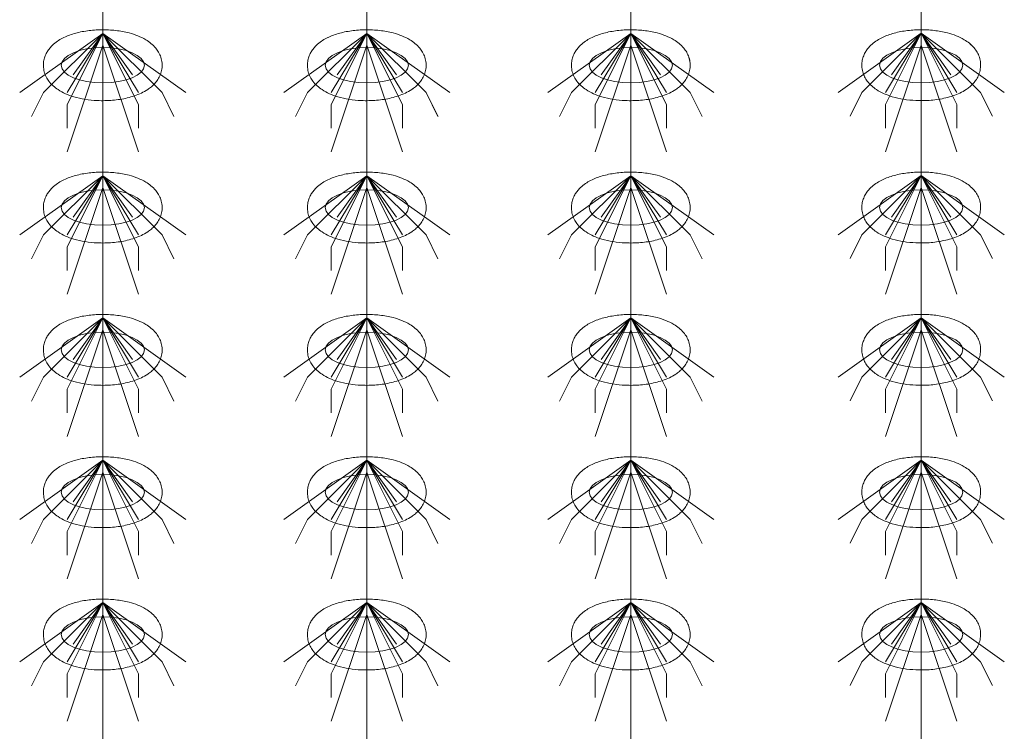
# Model space of a CAD drawing. Header units: metres. Extents: x 703769 to 722343, y 4313031 to 4317457.
# Tile 78 of 256: x 707728.55 to 707733.53, y 4313306.3 to 4313309.9. Entities that reach past the tile are written whole.
import ezdxf

# ---------------------------------------------------------------- set-up
doc = ezdxf.new("R2010")
doc.units = ezdxf.units.M
doc.header["$LTSCALE"] = 0.5
doc.layers.add('粗实线层', color=7, linetype='Continuous', lineweight=35)
doc.layers.add('设备', color=6, linetype='Continuous', lineweight=18)

# ---------------------------------------------------------------- blocks, each defined once
blk = doc.blocks.new('hh_1')
at = {"layer": '设备'}
for p, q in [((-268840, 164960), (-268910, 164910)), ((-268840, 164960), (-268890, 164910)), ((-268840, 164960), (-268870, 164900)), ((-268840, 164960), (-268870, 164910)), ((-268840, 164960), (-268865, 164925)), ((-268840, 164960), (-268790, 164910)), ((-268840, 164960), (-268815, 164925)), ((-268840, 164960), (-268770, 164910)), ((-268840, 164960), (-268810, 164910)), ((-268840, 164960), (-268810, 164900)), ((-268840, 164950), (-268870, 164860)), ((-268840, 164950), (-268810, 164860)), ((-268890, 164910), (-268900, 164890)), ((-268790, 164910), (-268780, 164890)), ((-268870, 164900), (-268870, 164880)), ((-268810, 164900), (-268810, 164880))]:
    blk.add_line(p, q, dxfattribs=at)
blk = doc.blocks.new('dawda')
at = {"layer": '设备', "color": 7}
for p, q in [((539048.27, 33373.42), (539048.27, 31373.38)), ((539270.74, 33373.42), (539270.74, 31373.38)), ((539493.21, 33373.42), (539493.21, 31373.38)), ((539737.92, 33373.42), (539737.92, 31373.42))]:
    blk.add_line(p, q, dxfattribs=at)
for centre in [(539048.27, 32630.55), (539048.28, 32630.55), (539270.74, 32630.55), (539270.75, 32630.55), (539493.21, 32630.55), (539493.21, 32630.55), (539737.92, 32630.59), (539737.93, 32630.59), (539048.27, 32510.55), (539270.74, 32510.55), (539493.21, 32510.55), (539737.92, 32510.59), (539048.27, 32390.55), (539270.74, 32390.55), (539493.21, 32390.55), (539737.92, 32390.59), (539048.27, 32270.55), (539270.74, 32270.55), (539493.21, 32270.55), (539737.92, 32270.59), (539048.27, 32150.55), (539270.74, 32150.55), (539493.21, 32150.55), (539737.92, 32150.59)]:
    blk.add_ellipse(centre, major_axis=(-35.04, 0), ratio=0.42498, dxfattribs=at)
for points in [[(538998.24, 32630.55), (538998.24, 32631.95), (538998.38, 32633.35), (538998.91, 32636.04), (538999.3, 32637.34), (539000.27, 32639.78), (539000.84, 32640.93), (539002.12, 32643.04), (539002.82, 32644.02), (539004.3, 32645.83), (539005.07, 32646.66), (539007.19, 32648.69), (539008.57, 32649.78), (539011.44, 32651.75), (539012.92, 32652.61), (539015.96, 32654.18), (539017.53, 32654.87), (539020.76, 32656.13), (539022.41, 32656.69), (539027.69, 32658.24), (539031.46, 32659.03), (539039.21, 32660.1), (539043.2, 32660.39), (539051.19, 32660.48), (539055.2, 32660.28), (539063.02, 32659.38), (539066.84, 32658.69), (539073, 32657.07), (539075.44, 32656.29), (539080.12, 32654.42), (539082.37, 32653.34), (539086.03, 32651.16), (539087.49, 32650.15), (539090.29, 32647.86), (539091.64, 32646.56), (539093.77, 32643.98), (539094.61, 32642.79), (539096.1, 32640.18), (539096.75, 32638.75), (539097.75, 32635.68), (539098.09, 32634.05), (539098.37, 32630.7), (539098.32, 32629), (539097.82, 32625.71), (539097.38, 32624.12), (539096.23, 32621.17), (539095.51, 32619.81), (539093.92, 32617.32), (539093.05, 32616.2), (539091.21, 32614.16), (539090.24, 32613.23), (539088.24, 32611.55), (539087.2, 32610.78), (539084.42, 32608.92), (539082.63, 32607.93), (539078.92, 32606.17), (539077, 32605.41), (539073.03, 32604.06), (539070.99, 32603.48), (539064.93, 32602.03), (539060.77, 32601.38), (539052.28, 32600.65), (539047.96, 32600.57), (539040.23, 32600.94), (539036.81, 32601.28), (539030.17, 32602.35), (539026.94, 32603.07), (539021.46, 32604.71), (539019.16, 32605.54), (539014.74, 32607.49), (539012.61, 32608.62), (539009.18, 32610.88), (539007.82, 32611.91), (539005.22, 32614.25), (539003.98, 32615.58), (539002.02, 32618.2), (539001.25, 32619.42), (538999.93, 32622.07), (538999.36, 32623.51), (538998.56, 32626.56), (538998.31, 32628.17), (538998.24, 32630.05), (538998.24, 32630.3), (538998.24, 32630.55)], [(538998.24, 32630.55), (538998.24, 32631.95), (538998.38, 32633.35), (538998.91, 32636.04), (538999.3, 32637.34), (539000.27, 32639.78), (539000.85, 32640.93), (539002.13, 32643.04), (539002.82, 32644.02), (539004.3, 32645.83), (539005.08, 32646.66), (539007.19, 32648.69), (539008.58, 32649.78), (539011.44, 32651.75), (539012.92, 32652.61), (539015.97, 32654.18), (539017.54, 32654.87), (539020.76, 32656.13), (539022.42, 32656.69), (539027.7, 32658.24), (539031.46, 32659.03), (539039.22, 32660.1), (539043.2, 32660.39), (539051.2, 32660.48), (539055.2, 32660.28), (539063.03, 32659.38), (539066.84, 32658.69), (539073.01, 32657.07), (539075.44, 32656.29), (539080.12, 32654.42), (539082.37, 32653.34), (539086.03, 32651.16), (539087.49, 32650.15), (539090.3, 32647.86), (539091.64, 32646.56), (539093.78, 32643.98), (539094.62, 32642.79), (539096.11, 32640.18), (539096.76, 32638.75), (539097.75, 32635.68), (539098.09, 32634.05), (539098.38, 32630.7), (539098.32, 32629), (539097.82, 32625.71), (539097.38, 32624.12), (539096.23, 32621.17), (539095.52, 32619.81), (539093.93, 32617.32), (539093.05, 32616.2), (539091.21, 32614.16), (539090.24, 32613.23), (539088.24, 32611.55), (539087.21, 32610.78), (539084.43, 32608.92), (539082.63, 32607.93), (539078.92, 32606.17), (539077, 32605.41), (539073.04, 32604.06), (539071, 32603.48), (539064.93, 32602.03), (539060.77, 32601.38), (539052.29, 32600.65), (539047.96, 32600.57), (539040.23, 32600.94), (539036.82, 32601.28), (539030.17, 32602.35), (539026.94, 32603.07), (539021.47, 32604.71), (539019.17, 32605.54), (539014.74, 32607.49), (539012.62, 32608.62), (539009.18, 32610.88), (539007.82, 32611.91), (539005.22, 32614.25), (539003.98, 32615.58), (539002.02, 32618.2), (539001.26, 32619.42), (538999.93, 32622.07), (538999.37, 32623.51), (538998.56, 32626.56), (538998.31, 32628.17), (538998.25, 32630.05), (538998.24, 32630.3), (538998.24, 32630.55)], [(539220.71, 32630.55), (539220.71, 32631.95), (539220.85, 32633.35), (539221.38, 32636.04), (539221.77, 32637.34), (539222.74, 32639.78), (539223.31, 32640.93), (539224.59, 32643.04), (539225.29, 32644.02), (539226.76, 32645.83), (539227.54, 32646.66), (539229.66, 32648.69), (539231.04, 32649.78), (539233.9, 32651.75), (539235.38, 32652.61), (539238.43, 32654.18), (539240, 32654.87), (539243.23, 32656.13), (539244.88, 32656.69), (539250.16, 32658.24), (539253.93, 32659.03), (539261.68, 32660.1), (539265.67, 32660.39), (539273.66, 32660.48), (539277.67, 32660.28), (539285.49, 32659.38), (539289.31, 32658.69), (539295.47, 32657.07), (539297.91, 32656.29), (539302.59, 32654.42), (539304.84, 32653.34), (539308.5, 32651.16), (539309.96, 32650.15), (539312.76, 32647.86), (539314.11, 32646.56), (539316.24, 32643.98), (539317.08, 32642.79), (539318.57, 32640.18), (539319.22, 32638.75), (539320.21, 32635.68), (539320.56, 32634.05), (539320.84, 32630.7), (539320.79, 32629), (539320.29, 32625.71), (539319.85, 32624.12), (539318.69, 32621.17), (539317.98, 32619.81), (539316.39, 32617.32), (539315.52, 32616.2), (539313.67, 32614.16), (539312.7, 32613.23), (539310.7, 32611.55), (539309.67, 32610.78), (539306.89, 32608.92), (539305.1, 32607.93), (539301.38, 32606.17), (539299.46, 32605.41), (539295.5, 32604.06), (539293.46, 32603.48), (539287.4, 32602.03), (539283.24, 32601.38), (539274.75, 32600.65), (539270.43, 32600.57), (539262.7, 32600.94), (539259.28, 32601.28), (539252.63, 32602.35), (539249.4, 32603.07), (539243.93, 32604.71), (539241.63, 32605.54), (539237.21, 32607.49), (539235.08, 32608.62), (539231.65, 32610.88), (539230.29, 32611.91), (539227.69, 32614.25), (539226.45, 32615.58), (539224.49, 32618.2), (539223.72, 32619.42), (539222.39, 32622.07), (539221.83, 32623.51), (539221.02, 32626.56), (539220.78, 32628.17), (539220.71, 32630.05), (539220.71, 32630.3), (539220.71, 32630.55)], [(539220.71, 32630.55), (539220.71, 32631.95), (539220.85, 32633.35), (539221.38, 32636.04), (539221.77, 32637.34), (539222.74, 32639.78), (539223.32, 32640.93), (539224.59, 32643.04), (539225.29, 32644.02), (539226.77, 32645.83), (539227.54, 32646.66), (539229.66, 32648.69), (539231.05, 32649.78), (539233.91, 32651.75), (539235.39, 32652.61), (539238.44, 32654.18), (539240, 32654.87), (539243.23, 32656.13), (539244.88, 32656.69), (539250.17, 32658.24), (539253.93, 32659.03), (539261.68, 32660.1), (539265.67, 32660.39), (539273.66, 32660.48), (539277.67, 32660.28), (539285.49, 32659.38), (539289.31, 32658.69), (539295.48, 32657.07), (539297.91, 32656.29), (539302.59, 32654.42), (539304.84, 32653.34), (539308.5, 32651.16), (539309.96, 32650.15), (539312.76, 32647.86), (539314.11, 32646.56), (539316.24, 32643.98), (539317.08, 32642.79), (539318.57, 32640.18), (539319.22, 32638.75), (539320.22, 32635.68), (539320.56, 32634.05), (539320.85, 32630.7), (539320.79, 32629), (539320.29, 32625.71), (539319.85, 32624.12), (539318.7, 32621.17), (539317.98, 32619.81), (539316.4, 32617.32), (539315.52, 32616.2), (539313.68, 32614.16), (539312.71, 32613.23), (539310.71, 32611.55), (539309.68, 32610.78), (539306.89, 32608.92), (539305.1, 32607.93), (539301.39, 32606.17), (539299.47, 32605.41), (539295.5, 32604.06), (539293.46, 32603.48), (539287.4, 32602.03), (539283.24, 32601.38), (539274.75, 32600.65), (539270.43, 32600.57), (539262.7, 32600.94), (539259.29, 32601.28), (539252.64, 32602.35), (539249.41, 32603.07), (539243.93, 32604.71), (539241.63, 32605.54), (539237.21, 32607.49), (539235.09, 32608.62), (539231.65, 32610.88), (539230.29, 32611.91), (539227.69, 32614.25), (539226.45, 32615.58), (539224.49, 32618.2), (539223.72, 32619.42), (539222.4, 32622.07), (539221.84, 32623.51), (539221.03, 32626.56), (539220.78, 32628.17), (539220.71, 32630.05), (539220.71, 32630.3), (539220.71, 32630.55)], [(539443.17, 32630.55), (539443.17, 32631.95), (539443.31, 32633.35), (539443.84, 32636.04), (539444.24, 32637.34), (539445.2, 32639.78), (539445.78, 32640.93), (539447.06, 32643.04), (539447.76, 32644.02), (539449.23, 32645.83), (539450.01, 32646.66), (539452.13, 32648.69), (539453.51, 32649.78), (539456.37, 32651.75), (539457.85, 32652.61), (539460.9, 32654.18), (539462.47, 32654.87), (539465.69, 32656.13), (539467.35, 32656.69), (539472.63, 32658.24), (539476.4, 32659.03), (539484.15, 32660.1), (539488.14, 32660.39), (539496.13, 32660.48), (539500.13, 32660.28), (539507.96, 32659.38), (539511.78, 32658.69), (539517.94, 32657.07), (539520.37, 32656.29), (539525.06, 32654.42), (539527.31, 32653.34), (539530.97, 32651.16), (539532.43, 32650.15), (539535.23, 32647.86), (539536.57, 32646.56), (539538.71, 32643.98), (539539.55, 32642.79), (539541.04, 32640.18), (539541.69, 32638.75), (539542.68, 32635.68), (539543.02, 32634.05), (539543.31, 32630.7), (539543.25, 32629), (539542.76, 32625.71), (539542.32, 32624.12), (539541.16, 32621.17), (539540.45, 32619.81), (539538.86, 32617.32), (539537.99, 32616.2), (539536.14, 32614.16), (539535.17, 32613.23), (539533.17, 32611.55), (539532.14, 32610.78), (539529.36, 32608.92), (539527.56, 32607.93), (539523.85, 32606.17), (539521.93, 32605.41), (539517.97, 32604.06), (539515.93, 32603.48), (539509.87, 32602.03), (539505.71, 32601.38), (539497.22, 32600.65), (539492.89, 32600.57), (539485.17, 32600.94), (539481.75, 32601.28), (539475.1, 32602.35), (539471.87, 32603.07), (539466.4, 32604.71), (539464.1, 32605.54), (539459.68, 32607.49), (539457.55, 32608.62), (539454.12, 32610.88), (539452.76, 32611.91), (539450.16, 32614.25), (539448.91, 32615.58), (539446.96, 32618.2), (539446.19, 32619.42), (539444.86, 32622.07), (539444.3, 32623.51), (539443.49, 32626.56), (539443.24, 32628.17), (539443.18, 32630.05), (539443.17, 32630.3), (539443.17, 32630.55)], [(539443.18, 32630.55), (539443.18, 32631.95), (539443.32, 32633.35), (539443.85, 32636.04), (539444.24, 32637.34), (539445.21, 32639.78), (539445.78, 32640.93), (539447.06, 32643.04), (539447.76, 32644.02), (539449.24, 32645.83), (539450.01, 32646.66), (539452.13, 32648.69), (539453.51, 32649.78), (539456.38, 32651.75), (539457.86, 32652.61), (539460.9, 32654.18), (539462.47, 32654.87), (539465.7, 32656.13), (539467.35, 32656.69), (539472.63, 32658.24), (539476.4, 32659.03), (539484.15, 32660.1), (539488.14, 32660.39), (539496.13, 32660.48), (539500.14, 32660.28), (539507.96, 32659.38), (539511.78, 32658.69), (539517.94, 32657.07), (539520.38, 32656.29), (539525.06, 32654.42), (539527.31, 32653.34), (539530.97, 32651.16), (539532.43, 32650.15), (539535.23, 32647.86), (539536.58, 32646.56), (539538.71, 32643.98), (539539.55, 32642.79), (539541.04, 32640.18), (539541.69, 32638.75), (539542.69, 32635.68), (539543.03, 32634.05), (539543.31, 32630.7), (539543.26, 32629), (539542.76, 32625.71), (539542.32, 32624.12), (539541.17, 32621.17), (539540.45, 32619.81), (539538.86, 32617.32), (539537.99, 32616.2), (539536.15, 32614.16), (539535.18, 32613.23), (539533.18, 32611.55), (539532.14, 32610.78), (539529.36, 32608.92), (539527.57, 32607.93), (539523.86, 32606.17), (539521.93, 32605.41), (539517.97, 32604.06), (539515.93, 32603.48), (539509.87, 32602.03), (539505.71, 32601.38), (539497.22, 32600.65), (539492.9, 32600.57), (539485.17, 32600.94), (539481.75, 32601.28), (539475.11, 32602.35), (539471.88, 32603.07), (539466.4, 32604.71), (539464.1, 32605.54), (539459.68, 32607.49), (539457.55, 32608.62), (539454.12, 32610.88), (539452.76, 32611.91), (539450.16, 32614.25), (539448.92, 32615.58), (539446.96, 32618.2), (539446.19, 32619.42), (539444.86, 32622.07), (539444.3, 32623.51), (539443.5, 32626.56), (539443.25, 32628.17), (539443.18, 32630.05), (539443.18, 32630.3), (539443.18, 32630.55)], [(539687.89, 32630.59), (539687.89, 32631.99), (539688.03, 32633.38), (539688.56, 32636.08), (539688.95, 32637.38), (539689.92, 32639.82), (539690.5, 32640.96), (539691.77, 32643.08), (539692.47, 32644.06), (539693.95, 32645.86), (539694.72, 32646.69), (539696.84, 32648.72), (539698.22, 32649.82), (539701.09, 32651.78), (539702.57, 32652.65), (539705.61, 32654.21), (539707.18, 32654.91), (539710.41, 32656.17), (539712.06, 32656.73), (539717.34, 32658.28), (539721.11, 32659.06), (539728.86, 32660.14), (539732.85, 32660.43), (539740.84, 32660.52), (539744.85, 32660.32), (539752.67, 32659.42), (539756.49, 32658.72), (539762.65, 32657.11), (539765.09, 32656.32), (539769.77, 32654.46), (539772.02, 32653.38), (539775.68, 32651.19), (539777.14, 32650.19), (539779.94, 32647.89), (539781.29, 32646.59), (539783.42, 32644.01), (539784.26, 32642.83), (539785.75, 32640.21), (539786.4, 32638.78), (539787.4, 32635.72), (539787.74, 32634.08), (539788.03, 32630.74), (539787.97, 32629.04), (539787.47, 32625.74), (539787.03, 32624.15), (539785.88, 32621.2), (539785.16, 32619.84), (539783.58, 32617.36), (539782.7, 32616.24), (539780.86, 32614.19), (539779.89, 32613.27), (539777.89, 32611.58), (539776.85, 32610.82), (539774.07, 32608.96), (539772.28, 32607.97), (539768.57, 32606.21), (539766.65, 32605.44), (539762.68, 32604.1), (539760.64, 32603.51), (539754.58, 32602.07), (539750.42, 32601.42), (539741.93, 32600.69), (539737.61, 32600.61), (539729.88, 32600.97), (539726.47, 32601.32), (539719.82, 32602.39), (539716.59, 32603.11), (539711.11, 32604.74), (539708.81, 32605.57), (539704.39, 32607.53), (539702.27, 32608.65), (539698.83, 32610.91), (539697.47, 32611.94), (539694.87, 32614.29), (539693.63, 32615.61), (539691.67, 32618.24), (539690.9, 32619.45), (539689.58, 32622.11), (539689.02, 32623.55), (539688.21, 32626.6), (539687.96, 32628.21), (539687.89, 32630.09), (539687.89, 32630.34), (539687.89, 32630.59)], [(539687.89, 32630.59), (539687.89, 32631.99), (539688.03, 32633.38), (539688.56, 32636.08), (539688.95, 32637.38), (539689.92, 32639.82), (539690.5, 32640.96), (539691.78, 32643.08), (539692.48, 32644.06), (539693.95, 32645.86), (539694.73, 32646.69), (539696.84, 32648.72), (539698.23, 32649.82), (539701.09, 32651.78), (539702.57, 32652.65), (539705.62, 32654.21), (539707.19, 32654.91), (539710.41, 32656.17), (539712.07, 32656.73), (539717.35, 32658.28), (539721.11, 32659.06), (539728.87, 32660.14), (539732.85, 32660.43), (539740.85, 32660.52), (539744.85, 32660.32), (539752.68, 32659.42), (539756.5, 32658.72), (539762.66, 32657.11), (539765.09, 32656.32), (539769.78, 32654.46), (539772.02, 32653.38), (539775.68, 32651.19), (539777.14, 32650.19), (539779.95, 32647.89), (539781.29, 32646.59), (539783.43, 32644.01), (539784.27, 32642.83), (539785.76, 32640.21), (539786.41, 32638.78), (539787.4, 32635.72), (539787.74, 32634.08), (539788.03, 32630.74), (539787.97, 32629.04), (539787.47, 32625.74), (539787.03, 32624.15), (539785.88, 32621.2), (539785.17, 32619.84), (539783.58, 32617.36), (539782.7, 32616.24), (539780.86, 32614.19), (539779.89, 32613.27), (539777.89, 32611.58), (539776.86, 32610.82), (539774.08, 32608.96), (539772.28, 32607.97), (539768.57, 32606.21), (539766.65, 32605.44), (539762.69, 32604.1), (539760.65, 32603.51), (539754.58, 32602.07), (539750.43, 32601.42), (539741.94, 32600.69), (539737.61, 32600.61), (539729.89, 32600.97), (539726.47, 32601.32), (539719.82, 32602.39), (539716.59, 32603.11), (539711.12, 32604.74), (539708.82, 32605.57), (539704.39, 32607.53), (539702.27, 32608.65), (539698.83, 32610.91), (539697.47, 32611.94), (539694.87, 32614.29), (539693.63, 32615.61), (539691.67, 32618.24), (539690.91, 32619.45), (539689.58, 32622.11), (539689.02, 32623.55), (539688.21, 32626.6), (539687.96, 32628.21), (539687.9, 32630.09), (539687.89, 32630.34), (539687.89, 32630.59)], [(538998.24, 32510.55), (538998.24, 32511.95), (538998.38, 32513.35), (538998.91, 32516.04), (538999.3, 32517.34), (539000.27, 32519.78), (539000.84, 32520.93), (539002.12, 32523.04), (539002.82, 32524.02), (539004.3, 32525.83), (539005.07, 32526.66), (539007.19, 32528.69), (539008.57, 32529.78), (539011.44, 32531.75), (539012.92, 32532.61), (539015.96, 32534.18), (539017.53, 32534.87), (539020.76, 32536.13), (539022.41, 32536.69), (539027.69, 32538.24), (539031.46, 32539.03), (539039.21, 32540.1), (539043.2, 32540.39), (539051.19, 32540.48), (539055.2, 32540.28), (539063.02, 32539.38), (539066.84, 32538.69), (539073, 32537.07), (539075.44, 32536.29), (539080.12, 32534.42), (539082.37, 32533.34), (539086.03, 32531.16), (539087.49, 32530.15), (539090.29, 32527.86), (539091.64, 32526.56), (539093.77, 32523.98), (539094.61, 32522.79), (539096.1, 32520.18), (539096.75, 32518.75), (539097.75, 32515.68), (539098.09, 32514.05), (539098.37, 32510.7), (539098.32, 32509), (539097.82, 32505.71), (539097.38, 32504.12), (539096.23, 32501.17), (539095.51, 32499.81), (539093.92, 32497.32), (539093.05, 32496.2), (539091.21, 32494.16), (539090.24, 32493.23), (539088.24, 32491.55), (539087.2, 32490.78), (539084.42, 32488.92), (539082.63, 32487.93), (539078.92, 32486.17), (539077, 32485.41), (539073.03, 32484.06), (539070.99, 32483.48), (539064.93, 32482.03), (539060.77, 32481.38), (539052.28, 32480.65), (539047.96, 32480.57), (539040.23, 32480.94), (539036.81, 32481.28), (539030.17, 32482.35), (539026.94, 32483.07), (539021.46, 32484.71), (539019.16, 32485.54), (539014.74, 32487.49), (539012.61, 32488.62), (539009.18, 32490.88), (539007.82, 32491.91), (539005.22, 32494.25), (539003.98, 32495.58), (539002.02, 32498.2), (539001.25, 32499.42), (538999.93, 32502.07), (538999.36, 32503.51), (538998.56, 32506.56), (538998.31, 32508.17), (538998.24, 32510.05), (538998.24, 32510.3), (538998.24, 32510.55)], [(539220.71, 32510.55), (539220.71, 32511.95), (539220.85, 32513.35), (539221.38, 32516.04), (539221.77, 32517.34), (539222.74, 32519.78), (539223.31, 32520.93), (539224.59, 32523.04), (539225.29, 32524.02), (539226.76, 32525.83), (539227.54, 32526.66), (539229.66, 32528.69), (539231.04, 32529.78), (539233.9, 32531.75), (539235.38, 32532.61), (539238.43, 32534.18), (539240, 32534.87), (539243.23, 32536.13), (539244.88, 32536.69), (539250.16, 32538.24), (539253.93, 32539.03), (539261.68, 32540.1), (539265.67, 32540.39), (539273.66, 32540.48), (539277.67, 32540.28), (539285.49, 32539.38), (539289.31, 32538.69), (539295.47, 32537.07), (539297.91, 32536.29), (539302.59, 32534.42), (539304.84, 32533.34), (539308.5, 32531.16), (539309.96, 32530.15), (539312.76, 32527.86), (539314.11, 32526.56), (539316.24, 32523.98), (539317.08, 32522.79), (539318.57, 32520.18), (539319.22, 32518.75), (539320.21, 32515.68), (539320.56, 32514.05), (539320.84, 32510.7), (539320.79, 32509), (539320.29, 32505.71), (539319.85, 32504.12), (539318.69, 32501.17), (539317.98, 32499.81), (539316.39, 32497.32), (539315.52, 32496.2), (539313.67, 32494.16), (539312.7, 32493.23), (539310.7, 32491.55), (539309.67, 32490.78), (539306.89, 32488.92), (539305.1, 32487.93), (539301.38, 32486.17), (539299.46, 32485.41), (539295.5, 32484.06), (539293.46, 32483.48), (539287.4, 32482.03), (539283.24, 32481.38), (539274.75, 32480.65), (539270.43, 32480.57), (539262.7, 32480.94), (539259.28, 32481.28), (539252.63, 32482.35), (539249.4, 32483.07), (539243.93, 32484.71), (539241.63, 32485.54), (539237.21, 32487.49), (539235.08, 32488.62), (539231.65, 32490.88), (539230.29, 32491.91), (539227.69, 32494.25), (539226.45, 32495.58), (539224.49, 32498.2), (539223.72, 32499.42), (539222.39, 32502.07), (539221.83, 32503.51), (539221.02, 32506.56), (539220.78, 32508.17), (539220.71, 32510.05), (539220.71, 32510.3), (539220.71, 32510.55)], [(539443.17, 32510.55), (539443.17, 32511.95), (539443.31, 32513.35), (539443.84, 32516.04), (539444.24, 32517.34), (539445.2, 32519.78), (539445.78, 32520.93), (539447.06, 32523.04), (539447.76, 32524.02), (539449.23, 32525.83), (539450.01, 32526.66), (539452.13, 32528.69), (539453.51, 32529.78), (539456.37, 32531.75), (539457.85, 32532.61), (539460.9, 32534.18), (539462.47, 32534.87), (539465.69, 32536.13), (539467.35, 32536.69), (539472.63, 32538.24), (539476.4, 32539.03), (539484.15, 32540.1), (539488.14, 32540.39), (539496.13, 32540.48), (539500.13, 32540.28), (539507.96, 32539.38), (539511.78, 32538.69), (539517.94, 32537.07), (539520.37, 32536.29), (539525.06, 32534.42), (539527.31, 32533.34), (539530.97, 32531.16), (539532.43, 32530.15), (539535.23, 32527.86), (539536.57, 32526.56), (539538.71, 32523.98), (539539.55, 32522.79), (539541.04, 32520.18), (539541.69, 32518.75), (539542.68, 32515.68), (539543.02, 32514.05), (539543.31, 32510.7), (539543.25, 32509), (539542.76, 32505.71), (539542.32, 32504.12), (539541.16, 32501.17), (539540.45, 32499.81), (539538.86, 32497.32), (539537.99, 32496.2), (539536.14, 32494.16), (539535.17, 32493.23), (539533.17, 32491.55), (539532.14, 32490.78), (539529.36, 32488.92), (539527.56, 32487.93), (539523.85, 32486.17), (539521.93, 32485.41), (539517.97, 32484.06), (539515.93, 32483.48), (539509.87, 32482.03), (539505.71, 32481.38), (539497.22, 32480.65), (539492.89, 32480.57), (539485.17, 32480.94), (539481.75, 32481.28), (539475.1, 32482.35), (539471.87, 32483.07), (539466.4, 32484.71), (539464.1, 32485.54), (539459.68, 32487.49), (539457.55, 32488.62), (539454.12, 32490.88), (539452.76, 32491.91), (539450.16, 32494.25), (539448.91, 32495.58), (539446.96, 32498.2), (539446.19, 32499.42), (539444.86, 32502.07), (539444.3, 32503.51), (539443.49, 32506.56), (539443.24, 32508.17), (539443.18, 32510.05), (539443.17, 32510.3), (539443.17, 32510.55)], [(539687.89, 32510.59), (539687.89, 32511.99), (539688.03, 32513.38), (539688.56, 32516.08), (539688.95, 32517.38), (539689.92, 32519.82), (539690.5, 32520.96), (539691.77, 32523.08), (539692.47, 32524.06), (539693.95, 32525.86), (539694.72, 32526.69), (539696.84, 32528.72), (539698.22, 32529.82), (539701.09, 32531.78), (539702.57, 32532.65), (539705.61, 32534.21), (539707.18, 32534.91), (539710.41, 32536.17), (539712.06, 32536.73), (539717.34, 32538.28), (539721.11, 32539.06), (539728.86, 32540.14), (539732.85, 32540.43), (539740.84, 32540.52), (539744.85, 32540.32), (539752.67, 32539.42), (539756.49, 32538.72), (539762.65, 32537.11), (539765.09, 32536.32), (539769.77, 32534.46), (539772.02, 32533.38), (539775.68, 32531.19), (539777.14, 32530.19), (539779.94, 32527.89), (539781.29, 32526.59), (539783.42, 32524.01), (539784.26, 32522.83), (539785.75, 32520.21), (539786.4, 32518.78), (539787.4, 32515.72), (539787.74, 32514.08), (539788.03, 32510.74), (539787.97, 32509.04), (539787.47, 32505.74), (539787.03, 32504.15), (539785.88, 32501.2), (539785.16, 32499.84), (539783.58, 32497.36), (539782.7, 32496.24), (539780.86, 32494.19), (539779.89, 32493.27), (539777.89, 32491.58), (539776.85, 32490.82), (539774.07, 32488.96), (539772.28, 32487.97), (539768.57, 32486.21), (539766.65, 32485.44), (539762.68, 32484.1), (539760.64, 32483.51), (539754.58, 32482.07), (539750.42, 32481.42), (539741.93, 32480.69), (539737.61, 32480.61), (539729.88, 32480.97), (539726.47, 32481.32), (539719.82, 32482.39), (539716.59, 32483.11), (539711.11, 32484.74), (539708.81, 32485.57), (539704.39, 32487.53), (539702.27, 32488.65), (539698.83, 32490.91), (539697.47, 32491.94), (539694.87, 32494.29), (539693.63, 32495.61), (539691.67, 32498.24), (539690.9, 32499.45), (539689.58, 32502.11), (539689.02, 32503.55), (539688.21, 32506.6), (539687.96, 32508.21), (539687.89, 32510.09), (539687.89, 32510.34), (539687.89, 32510.59)], [(538998.24, 32390.55), (538998.24, 32391.95), (538998.38, 32393.35), (538998.91, 32396.04), (538999.3, 32397.34), (539000.27, 32399.78), (539000.84, 32400.93), (539002.12, 32403.04), (539002.82, 32404.02), (539004.3, 32405.83), (539005.07, 32406.66), (539007.19, 32408.69), (539008.57, 32409.78), (539011.44, 32411.75), (539012.92, 32412.61), (539015.96, 32414.18), (539017.53, 32414.87), (539020.76, 32416.13), (539022.41, 32416.69), (539027.69, 32418.24), (539031.46, 32419.03), (539039.21, 32420.1), (539043.2, 32420.39), (539051.19, 32420.48), (539055.2, 32420.28), (539063.02, 32419.38), (539066.84, 32418.69), (539073, 32417.07), (539075.44, 32416.29), (539080.12, 32414.42), (539082.37, 32413.34), (539086.03, 32411.16), (539087.49, 32410.15), (539090.29, 32407.86), (539091.64, 32406.56), (539093.77, 32403.98), (539094.61, 32402.79), (539096.1, 32400.18), (539096.75, 32398.75), (539097.75, 32395.68), (539098.09, 32394.05), (539098.37, 32390.7), (539098.32, 32389), (539097.82, 32385.71), (539097.38, 32384.12), (539096.23, 32381.17), (539095.51, 32379.81), (539093.92, 32377.32), (539093.05, 32376.2), (539091.21, 32374.16), (539090.24, 32373.23), (539088.24, 32371.55), (539087.2, 32370.78), (539084.42, 32368.92), (539082.63, 32367.93), (539078.92, 32366.17), (539077, 32365.41), (539073.03, 32364.06), (539070.99, 32363.48), (539064.93, 32362.03), (539060.77, 32361.38), (539052.28, 32360.65), (539047.96, 32360.57), (539040.23, 32360.94), (539036.81, 32361.28), (539030.17, 32362.35), (539026.94, 32363.07), (539021.46, 32364.71), (539019.16, 32365.54), (539014.74, 32367.49), (539012.61, 32368.62), (539009.18, 32370.88), (539007.82, 32371.91), (539005.22, 32374.25), (539003.98, 32375.58), (539002.02, 32378.2), (539001.25, 32379.42), (538999.93, 32382.07), (538999.36, 32383.51), (538998.56, 32386.56), (538998.31, 32388.17), (538998.24, 32390.05), (538998.24, 32390.3), (538998.24, 32390.55)], [(539220.71, 32390.55), (539220.71, 32391.95), (539220.85, 32393.35), (539221.38, 32396.04), (539221.77, 32397.34), (539222.74, 32399.78), (539223.31, 32400.93), (539224.59, 32403.04), (539225.29, 32404.02), (539226.76, 32405.83), (539227.54, 32406.66), (539229.66, 32408.69), (539231.04, 32409.78), (539233.9, 32411.75), (539235.38, 32412.61), (539238.43, 32414.18), (539240, 32414.87), (539243.23, 32416.13), (539244.88, 32416.69), (539250.16, 32418.24), (539253.93, 32419.03), (539261.68, 32420.1), (539265.67, 32420.39), (539273.66, 32420.48), (539277.67, 32420.28), (539285.49, 32419.38), (539289.31, 32418.69), (539295.47, 32417.07), (539297.91, 32416.29), (539302.59, 32414.42), (539304.84, 32413.34), (539308.5, 32411.16), (539309.96, 32410.15), (539312.76, 32407.86), (539314.11, 32406.56), (539316.24, 32403.98), (539317.08, 32402.79), (539318.57, 32400.18), (539319.22, 32398.75), (539320.21, 32395.68), (539320.56, 32394.05), (539320.84, 32390.7), (539320.79, 32389), (539320.29, 32385.71), (539319.85, 32384.12), (539318.69, 32381.17), (539317.98, 32379.81), (539316.39, 32377.32), (539315.52, 32376.2), (539313.67, 32374.16), (539312.7, 32373.23), (539310.7, 32371.55), (539309.67, 32370.78), (539306.89, 32368.92), (539305.1, 32367.93), (539301.38, 32366.17), (539299.46, 32365.41), (539295.5, 32364.06), (539293.46, 32363.48), (539287.4, 32362.03), (539283.24, 32361.38), (539274.75, 32360.65), (539270.43, 32360.57), (539262.7, 32360.94), (539259.28, 32361.28), (539252.63, 32362.35), (539249.4, 32363.07), (539243.93, 32364.71), (539241.63, 32365.54), (539237.21, 32367.49), (539235.08, 32368.62), (539231.65, 32370.88), (539230.29, 32371.91), (539227.69, 32374.25), (539226.45, 32375.58), (539224.49, 32378.2), (539223.72, 32379.42), (539222.39, 32382.07), (539221.83, 32383.51), (539221.02, 32386.56), (539220.78, 32388.17), (539220.71, 32390.05), (539220.71, 32390.3), (539220.71, 32390.55)], [(539443.17, 32390.55), (539443.17, 32391.95), (539443.31, 32393.35), (539443.84, 32396.04), (539444.24, 32397.34), (539445.2, 32399.78), (539445.78, 32400.93), (539447.06, 32403.04), (539447.76, 32404.02), (539449.23, 32405.83), (539450.01, 32406.66), (539452.13, 32408.69), (539453.51, 32409.78), (539456.37, 32411.75), (539457.85, 32412.61), (539460.9, 32414.18), (539462.47, 32414.87), (539465.69, 32416.13), (539467.35, 32416.69), (539472.63, 32418.24), (539476.4, 32419.03), (539484.15, 32420.1), (539488.14, 32420.39), (539496.13, 32420.48), (539500.13, 32420.28), (539507.96, 32419.38), (539511.78, 32418.69), (539517.94, 32417.07), (539520.37, 32416.29), (539525.06, 32414.42), (539527.31, 32413.34), (539530.97, 32411.16), (539532.43, 32410.15), (539535.23, 32407.86), (539536.57, 32406.56), (539538.71, 32403.98), (539539.55, 32402.79), (539541.04, 32400.18), (539541.69, 32398.75), (539542.68, 32395.68), (539543.02, 32394.05), (539543.31, 32390.7), (539543.25, 32389), (539542.76, 32385.71), (539542.32, 32384.12), (539541.16, 32381.17), (539540.45, 32379.81), (539538.86, 32377.32), (539537.99, 32376.2), (539536.14, 32374.16), (539535.17, 32373.23), (539533.17, 32371.55), (539532.14, 32370.78), (539529.36, 32368.92), (539527.56, 32367.93), (539523.85, 32366.17), (539521.93, 32365.41), (539517.97, 32364.06), (539515.93, 32363.48), (539509.87, 32362.03), (539505.71, 32361.38), (539497.22, 32360.65), (539492.89, 32360.57), (539485.17, 32360.94), (539481.75, 32361.28), (539475.1, 32362.35), (539471.87, 32363.07), (539466.4, 32364.71), (539464.1, 32365.54), (539459.68, 32367.49), (539457.55, 32368.62), (539454.12, 32370.88), (539452.76, 32371.91), (539450.16, 32374.25), (539448.91, 32375.58), (539446.96, 32378.2), (539446.19, 32379.42), (539444.86, 32382.07), (539444.3, 32383.51), (539443.49, 32386.56), (539443.24, 32388.17), (539443.18, 32390.05), (539443.17, 32390.3), (539443.17, 32390.55)], [(539687.89, 32390.59), (539687.89, 32391.99), (539688.03, 32393.38), (539688.56, 32396.08), (539688.95, 32397.38), (539689.92, 32399.82), (539690.5, 32400.96), (539691.77, 32403.08), (539692.47, 32404.06), (539693.95, 32405.86), (539694.72, 32406.69), (539696.84, 32408.72), (539698.22, 32409.82), (539701.09, 32411.78), (539702.57, 32412.65), (539705.61, 32414.21), (539707.18, 32414.91), (539710.41, 32416.17), (539712.06, 32416.73), (539717.34, 32418.28), (539721.11, 32419.06), (539728.86, 32420.14), (539732.85, 32420.43), (539740.84, 32420.52), (539744.85, 32420.32), (539752.67, 32419.42), (539756.49, 32418.72), (539762.65, 32417.11), (539765.09, 32416.32), (539769.77, 32414.46), (539772.02, 32413.38), (539775.68, 32411.19), (539777.14, 32410.19), (539779.94, 32407.89), (539781.29, 32406.59), (539783.42, 32404.01), (539784.26, 32402.83), (539785.75, 32400.21), (539786.4, 32398.78), (539787.4, 32395.72), (539787.74, 32394.08), (539788.03, 32390.74), (539787.97, 32389.04), (539787.47, 32385.74), (539787.03, 32384.15), (539785.88, 32381.2), (539785.16, 32379.84), (539783.58, 32377.36), (539782.7, 32376.24), (539780.86, 32374.19), (539779.89, 32373.27), (539777.89, 32371.58), (539776.85, 32370.82), (539774.07, 32368.96), (539772.28, 32367.97), (539768.57, 32366.21), (539766.65, 32365.44), (539762.68, 32364.1), (539760.64, 32363.51), (539754.58, 32362.07), (539750.42, 32361.42), (539741.93, 32360.69), (539737.61, 32360.61), (539729.88, 32360.97), (539726.47, 32361.32), (539719.82, 32362.39), (539716.59, 32363.11), (539711.11, 32364.74), (539708.81, 32365.57), (539704.39, 32367.53), (539702.27, 32368.65), (539698.83, 32370.91), (539697.47, 32371.94), (539694.87, 32374.29), (539693.63, 32375.61), (539691.67, 32378.24), (539690.9, 32379.45), (539689.58, 32382.11), (539689.02, 32383.55), (539688.21, 32386.6), (539687.96, 32388.21), (539687.89, 32390.09), (539687.89, 32390.34), (539687.89, 32390.59)], [(538998.24, 32270.55), (538998.24, 32271.95), (538998.38, 32273.35), (538998.91, 32276.04), (538999.3, 32277.34), (539000.27, 32279.78), (539000.84, 32280.93), (539002.12, 32283.04), (539002.82, 32284.02), (539004.3, 32285.83), (539005.07, 32286.66), (539007.19, 32288.69), (539008.57, 32289.78), (539011.44, 32291.75), (539012.92, 32292.61), (539015.96, 32294.18), (539017.53, 32294.87), (539020.76, 32296.13), (539022.41, 32296.69), (539027.69, 32298.24), (539031.46, 32299.03), (539039.21, 32300.1), (539043.2, 32300.39), (539051.19, 32300.48), (539055.2, 32300.28), (539063.02, 32299.38), (539066.84, 32298.69), (539073, 32297.07), (539075.44, 32296.29), (539080.12, 32294.42), (539082.37, 32293.34), (539086.03, 32291.16), (539087.49, 32290.15), (539090.29, 32287.86), (539091.64, 32286.56), (539093.77, 32283.98), (539094.61, 32282.79), (539096.1, 32280.18), (539096.75, 32278.75), (539097.75, 32275.68), (539098.09, 32274.05), (539098.37, 32270.7), (539098.32, 32269), (539097.82, 32265.71), (539097.38, 32264.12), (539096.23, 32261.17), (539095.51, 32259.81), (539093.92, 32257.32), (539093.05, 32256.2), (539091.21, 32254.16), (539090.24, 32253.23), (539088.24, 32251.55), (539087.2, 32250.78), (539084.42, 32248.92), (539082.63, 32247.93), (539078.92, 32246.17), (539077, 32245.41), (539073.03, 32244.06), (539070.99, 32243.48), (539064.93, 32242.03), (539060.77, 32241.38), (539052.28, 32240.65), (539047.96, 32240.57), (539040.23, 32240.94), (539036.81, 32241.28), (539030.17, 32242.35), (539026.94, 32243.07), (539021.46, 32244.71), (539019.16, 32245.54), (539014.74, 32247.49), (539012.61, 32248.62), (539009.18, 32250.88), (539007.82, 32251.91), (539005.22, 32254.25), (539003.98, 32255.58), (539002.02, 32258.2), (539001.25, 32259.42), (538999.93, 32262.07), (538999.36, 32263.51), (538998.56, 32266.56), (538998.31, 32268.17), (538998.24, 32270.05), (538998.24, 32270.3), (538998.24, 32270.55)], [(539220.71, 32270.55), (539220.71, 32271.95), (539220.85, 32273.35), (539221.38, 32276.04), (539221.77, 32277.34), (539222.74, 32279.78), (539223.31, 32280.93), (539224.59, 32283.04), (539225.29, 32284.02), (539226.76, 32285.83), (539227.54, 32286.66), (539229.66, 32288.69), (539231.04, 32289.78), (539233.9, 32291.75), (539235.38, 32292.61), (539238.43, 32294.18), (539240, 32294.87), (539243.23, 32296.13), (539244.88, 32296.69), (539250.16, 32298.24), (539253.93, 32299.03), (539261.68, 32300.1), (539265.67, 32300.39), (539273.66, 32300.48), (539277.67, 32300.28), (539285.49, 32299.38), (539289.31, 32298.69), (539295.47, 32297.07), (539297.91, 32296.29), (539302.59, 32294.42), (539304.84, 32293.34), (539308.5, 32291.16), (539309.96, 32290.15), (539312.76, 32287.86), (539314.11, 32286.56), (539316.24, 32283.98), (539317.08, 32282.79), (539318.57, 32280.18), (539319.22, 32278.75), (539320.21, 32275.68), (539320.56, 32274.05), (539320.84, 32270.7), (539320.79, 32269), (539320.29, 32265.71), (539319.85, 32264.12), (539318.69, 32261.17), (539317.98, 32259.81), (539316.39, 32257.32), (539315.52, 32256.2), (539313.67, 32254.16), (539312.7, 32253.23), (539310.7, 32251.55), (539309.67, 32250.78), (539306.89, 32248.92), (539305.1, 32247.93), (539301.38, 32246.17), (539299.46, 32245.41), (539295.5, 32244.06), (539293.46, 32243.48), (539287.4, 32242.03), (539283.24, 32241.38), (539274.75, 32240.65), (539270.43, 32240.57), (539262.7, 32240.94), (539259.28, 32241.28), (539252.63, 32242.35), (539249.4, 32243.07), (539243.93, 32244.71), (539241.63, 32245.54), (539237.21, 32247.49), (539235.08, 32248.62), (539231.65, 32250.88), (539230.29, 32251.91), (539227.69, 32254.25), (539226.45, 32255.58), (539224.49, 32258.2), (539223.72, 32259.42), (539222.39, 32262.07), (539221.83, 32263.51), (539221.02, 32266.56), (539220.78, 32268.17), (539220.71, 32270.05), (539220.71, 32270.3), (539220.71, 32270.55)], [(539443.17, 32270.55), (539443.17, 32271.95), (539443.31, 32273.35), (539443.84, 32276.04), (539444.24, 32277.34), (539445.2, 32279.78), (539445.78, 32280.93), (539447.06, 32283.04), (539447.76, 32284.02), (539449.23, 32285.83), (539450.01, 32286.66), (539452.13, 32288.69), (539453.51, 32289.78), (539456.37, 32291.75), (539457.85, 32292.61), (539460.9, 32294.18), (539462.47, 32294.87), (539465.69, 32296.13), (539467.35, 32296.69), (539472.63, 32298.24), (539476.4, 32299.03), (539484.15, 32300.1), (539488.14, 32300.39), (539496.13, 32300.48), (539500.13, 32300.28), (539507.96, 32299.38), (539511.78, 32298.69), (539517.94, 32297.07), (539520.37, 32296.29), (539525.06, 32294.42), (539527.31, 32293.34), (539530.97, 32291.16), (539532.43, 32290.15), (539535.23, 32287.86), (539536.57, 32286.56), (539538.71, 32283.98), (539539.55, 32282.79), (539541.04, 32280.18), (539541.69, 32278.75), (539542.68, 32275.68), (539543.02, 32274.05), (539543.31, 32270.7), (539543.25, 32269), (539542.76, 32265.71), (539542.32, 32264.12), (539541.16, 32261.17), (539540.45, 32259.81), (539538.86, 32257.32), (539537.99, 32256.2), (539536.14, 32254.16), (539535.17, 32253.23), (539533.17, 32251.55), (539532.14, 32250.78), (539529.36, 32248.92), (539527.56, 32247.93), (539523.85, 32246.17), (539521.93, 32245.41), (539517.97, 32244.06), (539515.93, 32243.48), (539509.87, 32242.03), (539505.71, 32241.38), (539497.22, 32240.65), (539492.89, 32240.57), (539485.17, 32240.94), (539481.75, 32241.28), (539475.1, 32242.35), (539471.87, 32243.07), (539466.4, 32244.71), (539464.1, 32245.54), (539459.68, 32247.49), (539457.55, 32248.62), (539454.12, 32250.88), (539452.76, 32251.91), (539450.16, 32254.25), (539448.91, 32255.58), (539446.96, 32258.2), (539446.19, 32259.42), (539444.86, 32262.07), (539444.3, 32263.51), (539443.49, 32266.56), (539443.24, 32268.17), (539443.18, 32270.05), (539443.17, 32270.3), (539443.17, 32270.55)], [(539687.89, 32270.59), (539687.89, 32271.99), (539688.03, 32273.38), (539688.56, 32276.08), (539688.95, 32277.38), (539689.92, 32279.82), (539690.5, 32280.96), (539691.77, 32283.08), (539692.47, 32284.06), (539693.95, 32285.86), (539694.72, 32286.69), (539696.84, 32288.72), (539698.22, 32289.82), (539701.09, 32291.78), (539702.57, 32292.65), (539705.61, 32294.21), (539707.18, 32294.91), (539710.41, 32296.17), (539712.06, 32296.73), (539717.34, 32298.28), (539721.11, 32299.06), (539728.86, 32300.14), (539732.85, 32300.43), (539740.84, 32300.52), (539744.85, 32300.32), (539752.67, 32299.42), (539756.49, 32298.72), (539762.65, 32297.11), (539765.09, 32296.32), (539769.77, 32294.46), (539772.02, 32293.38), (539775.68, 32291.19), (539777.14, 32290.19), (539779.94, 32287.89), (539781.29, 32286.59), (539783.42, 32284.01), (539784.26, 32282.83), (539785.75, 32280.21), (539786.4, 32278.78), (539787.4, 32275.72), (539787.74, 32274.08), (539788.03, 32270.74), (539787.97, 32269.04), (539787.47, 32265.74), (539787.03, 32264.15), (539785.88, 32261.2), (539785.16, 32259.84), (539783.58, 32257.36), (539782.7, 32256.24), (539780.86, 32254.19), (539779.89, 32253.27), (539777.89, 32251.58), (539776.85, 32250.82), (539774.07, 32248.96), (539772.28, 32247.97), (539768.57, 32246.21), (539766.65, 32245.44), (539762.68, 32244.1), (539760.64, 32243.51), (539754.58, 32242.07), (539750.42, 32241.42), (539741.93, 32240.69), (539737.61, 32240.61), (539729.88, 32240.97), (539726.47, 32241.32), (539719.82, 32242.39), (539716.59, 32243.11), (539711.11, 32244.74), (539708.81, 32245.57), (539704.39, 32247.53), (539702.27, 32248.65), (539698.83, 32250.91), (539697.47, 32251.94), (539694.87, 32254.29), (539693.63, 32255.61), (539691.67, 32258.24), (539690.9, 32259.45), (539689.58, 32262.11), (539689.02, 32263.55), (539688.21, 32266.6), (539687.96, 32268.21), (539687.89, 32270.09), (539687.89, 32270.34), (539687.89, 32270.59)], [(538998.24, 32150.55), (538998.24, 32151.95), (538998.38, 32153.35), (538998.91, 32156.04), (538999.3, 32157.34), (539000.27, 32159.78), (539000.84, 32160.93), (539002.12, 32163.04), (539002.82, 32164.02), (539004.3, 32165.83), (539005.07, 32166.66), (539007.19, 32168.69), (539008.57, 32169.78), (539011.44, 32171.75), (539012.92, 32172.61), (539015.96, 32174.18), (539017.53, 32174.87), (539020.76, 32176.13), (539022.41, 32176.69), (539027.69, 32178.24), (539031.46, 32179.03), (539039.21, 32180.1), (539043.2, 32180.39), (539051.19, 32180.48), (539055.2, 32180.28), (539063.02, 32179.38), (539066.84, 32178.69), (539073, 32177.07), (539075.44, 32176.29), (539080.12, 32174.42), (539082.37, 32173.34), (539086.03, 32171.16), (539087.49, 32170.15), (539090.29, 32167.86), (539091.64, 32166.56), (539093.77, 32163.98), (539094.61, 32162.79), (539096.1, 32160.18), (539096.75, 32158.75), (539097.75, 32155.68), (539098.09, 32154.05), (539098.37, 32150.7), (539098.32, 32149), (539097.82, 32145.71), (539097.38, 32144.12), (539096.23, 32141.17), (539095.51, 32139.81), (539093.92, 32137.32), (539093.05, 32136.2), (539091.21, 32134.16), (539090.24, 32133.23), (539088.24, 32131.55), (539087.2, 32130.78), (539084.42, 32128.92), (539082.63, 32127.93), (539078.92, 32126.17), (539077, 32125.41), (539073.03, 32124.06), (539070.99, 32123.48), (539064.93, 32122.03), (539060.77, 32121.38), (539052.28, 32120.65), (539047.96, 32120.57), (539040.23, 32120.94), (539036.81, 32121.28), (539030.17, 32122.35), (539026.94, 32123.07), (539021.46, 32124.71), (539019.16, 32125.54), (539014.74, 32127.49), (539012.61, 32128.62), (539009.18, 32130.88), (539007.82, 32131.91), (539005.22, 32134.25), (539003.98, 32135.58), (539002.02, 32138.2), (539001.25, 32139.42), (538999.93, 32142.07), (538999.36, 32143.51), (538998.56, 32146.56), (538998.31, 32148.17), (538998.24, 32150.05), (538998.24, 32150.3), (538998.24, 32150.55)], [(539220.71, 32150.55), (539220.71, 32151.95), (539220.85, 32153.35), (539221.38, 32156.04), (539221.77, 32157.34), (539222.74, 32159.78), (539223.31, 32160.93), (539224.59, 32163.04), (539225.29, 32164.02), (539226.76, 32165.83), (539227.54, 32166.66), (539229.66, 32168.69), (539231.04, 32169.78), (539233.9, 32171.75), (539235.38, 32172.61), (539238.43, 32174.18), (539240, 32174.87), (539243.23, 32176.13), (539244.88, 32176.69), (539250.16, 32178.24), (539253.93, 32179.03), (539261.68, 32180.1), (539265.67, 32180.39), (539273.66, 32180.48), (539277.67, 32180.28), (539285.49, 32179.38), (539289.31, 32178.69), (539295.47, 32177.07), (539297.91, 32176.29), (539302.59, 32174.42), (539304.84, 32173.34), (539308.5, 32171.16), (539309.96, 32170.15), (539312.76, 32167.86), (539314.11, 32166.56), (539316.24, 32163.98), (539317.08, 32162.79), (539318.57, 32160.18), (539319.22, 32158.75), (539320.21, 32155.68), (539320.56, 32154.05), (539320.84, 32150.7), (539320.79, 32149), (539320.29, 32145.71), (539319.85, 32144.12), (539318.69, 32141.17), (539317.98, 32139.81), (539316.39, 32137.32), (539315.52, 32136.2), (539313.67, 32134.16), (539312.7, 32133.23), (539310.7, 32131.55), (539309.67, 32130.78), (539306.89, 32128.92), (539305.1, 32127.93), (539301.38, 32126.17), (539299.46, 32125.41), (539295.5, 32124.06), (539293.46, 32123.48), (539287.4, 32122.03), (539283.24, 32121.38), (539274.75, 32120.65), (539270.43, 32120.57), (539262.7, 32120.94), (539259.28, 32121.28), (539252.63, 32122.35), (539249.4, 32123.07), (539243.93, 32124.71), (539241.63, 32125.54), (539237.21, 32127.49), (539235.08, 32128.62), (539231.65, 32130.88), (539230.29, 32131.91), (539227.69, 32134.25), (539226.45, 32135.58), (539224.49, 32138.2), (539223.72, 32139.42), (539222.39, 32142.07), (539221.83, 32143.51), (539221.02, 32146.56), (539220.78, 32148.17), (539220.71, 32150.05), (539220.71, 32150.3), (539220.71, 32150.55)], [(539443.17, 32150.55), (539443.17, 32151.95), (539443.31, 32153.35), (539443.84, 32156.04), (539444.24, 32157.34), (539445.2, 32159.78), (539445.78, 32160.93), (539447.06, 32163.04), (539447.76, 32164.02), (539449.23, 32165.83), (539450.01, 32166.66), (539452.13, 32168.69), (539453.51, 32169.78), (539456.37, 32171.75), (539457.85, 32172.61), (539460.9, 32174.18), (539462.47, 32174.87), (539465.69, 32176.13), (539467.35, 32176.69), (539472.63, 32178.24), (539476.4, 32179.03), (539484.15, 32180.1), (539488.14, 32180.39), (539496.13, 32180.48), (539500.13, 32180.28), (539507.96, 32179.38), (539511.78, 32178.69), (539517.94, 32177.07), (539520.37, 32176.29), (539525.06, 32174.42), (539527.31, 32173.34), (539530.97, 32171.16), (539532.43, 32170.15), (539535.23, 32167.86), (539536.57, 32166.56), (539538.71, 32163.98), (539539.55, 32162.79), (539541.04, 32160.18), (539541.69, 32158.75), (539542.68, 32155.68), (539543.02, 32154.05), (539543.31, 32150.7), (539543.25, 32149), (539542.76, 32145.71), (539542.32, 32144.12), (539541.16, 32141.17), (539540.45, 32139.81), (539538.86, 32137.32), (539537.99, 32136.2), (539536.14, 32134.16), (539535.17, 32133.23), (539533.17, 32131.55), (539532.14, 32130.78), (539529.36, 32128.92), (539527.56, 32127.93), (539523.85, 32126.17), (539521.93, 32125.41), (539517.97, 32124.06), (539515.93, 32123.48), (539509.87, 32122.03), (539505.71, 32121.38), (539497.22, 32120.65), (539492.89, 32120.57), (539485.17, 32120.94), (539481.75, 32121.28), (539475.1, 32122.35), (539471.87, 32123.07), (539466.4, 32124.71), (539464.1, 32125.54), (539459.68, 32127.49), (539457.55, 32128.62), (539454.12, 32130.88), (539452.76, 32131.91), (539450.16, 32134.25), (539448.91, 32135.58), (539446.96, 32138.2), (539446.19, 32139.42), (539444.86, 32142.07), (539444.3, 32143.51), (539443.49, 32146.56), (539443.24, 32148.17), (539443.18, 32150.05), (539443.17, 32150.3), (539443.17, 32150.55)], [(539687.89, 32150.59), (539687.89, 32151.99), (539688.03, 32153.38), (539688.56, 32156.08), (539688.95, 32157.38), (539689.92, 32159.82), (539690.5, 32160.96), (539691.77, 32163.08), (539692.47, 32164.06), (539693.95, 32165.86), (539694.72, 32166.69), (539696.84, 32168.72), (539698.22, 32169.82), (539701.09, 32171.78), (539702.57, 32172.65), (539705.61, 32174.21), (539707.18, 32174.91), (539710.41, 32176.17), (539712.06, 32176.73), (539717.34, 32178.28), (539721.11, 32179.06), (539728.86, 32180.14), (539732.85, 32180.43), (539740.84, 32180.52), (539744.85, 32180.32), (539752.67, 32179.42), (539756.49, 32178.72), (539762.65, 32177.11), (539765.09, 32176.32), (539769.77, 32174.46), (539772.02, 32173.38), (539775.68, 32171.19), (539777.14, 32170.19), (539779.94, 32167.89), (539781.29, 32166.59), (539783.42, 32164.01), (539784.26, 32162.83), (539785.75, 32160.21), (539786.4, 32158.78), (539787.4, 32155.72), (539787.74, 32154.08), (539788.03, 32150.74), (539787.97, 32149.04), (539787.47, 32145.74), (539787.03, 32144.15), (539785.88, 32141.2), (539785.16, 32139.84), (539783.58, 32137.36), (539782.7, 32136.24), (539780.86, 32134.19), (539779.89, 32133.27), (539777.89, 32131.58), (539776.85, 32130.82), (539774.07, 32128.96), (539772.28, 32127.97), (539768.57, 32126.21), (539766.65, 32125.44), (539762.68, 32124.1), (539760.64, 32123.51), (539754.58, 32122.07), (539750.42, 32121.42), (539741.93, 32120.69), (539737.61, 32120.61), (539729.88, 32120.97), (539726.47, 32121.32), (539719.82, 32122.39), (539716.59, 32123.11), (539711.11, 32124.74), (539708.81, 32125.57), (539704.39, 32127.53), (539702.27, 32128.65), (539698.83, 32130.91), (539697.47, 32131.94), (539694.87, 32134.29), (539693.63, 32135.61), (539691.67, 32138.24), (539690.9, 32139.45), (539689.58, 32142.11), (539689.02, 32143.55), (539688.21, 32146.6), (539687.96, 32148.21), (539687.89, 32150.09), (539687.89, 32150.34), (539687.89, 32150.59)]]:
    blk.add_open_spline(points, degree=3, knots=[0, 0, 0, 0, 3.423083, 3.423083, 6.846165, 6.846165, 10.269248, 10.269248, 13.69233, 13.69233, 17.115413, 17.115413, 22.728666, 22.728666, 28.341919, 28.341919, 33.955172, 33.955172, 39.568425, 39.568425, 51.436002, 51.436002, 63.303578, 63.303578, 75.171154, 75.171154, 87.03873, 87.03873, 95.224368, 95.224368, 103.410005, 103.410005, 109.145122, 109.145122, 114.880238, 114.880238, 119.003115, 119.003115, 123.125991, 123.125991, 127.248868, 127.248868, 131.371745, 131.371745, 135.494621, 135.494621, 139.617498, 139.617498, 143.740375, 143.740375, 147.863251, 147.863251, 151.986128, 151.986128, 158.708917, 158.708917, 165.431705, 165.431705, 172.154493, 172.154493, 184.909814, 184.909814, 197.665135, 197.665135, 207.937, 207.937, 218.208864, 218.208864, 226.104489, 226.104489, 234.000115, 234.000115, 239.456, 239.456, 244.911884, 244.911884, 248.896322, 248.896322, 252.88076, 252.88076, 256.865198, 256.865198, 257.481358, 257.481358, 257.481358, 257.481358], dxfattribs=at)
at = {"layer": '设备', "color": 7, "xscale": -1}
for p in [(270208.27, -132302.56), (270208.28, -132302.56), (270430.74, -132302.56), (270430.75, -132302.56), (270653.21, -132302.56), (270653.21, -132302.56), (270897.92, -132302.52), (270897.93, -132302.52), (270208.27, -132422.56), (270430.74, -132422.56), (270653.21, -132422.56), (270897.92, -132422.52), (270208.27, -132542.56), (270430.74, -132542.56), (270653.21, -132542.56), (270897.92, -132542.52), (270208.27, -132662.56), (270430.74, -132662.56), (270653.21, -132662.56), (270897.92, -132662.52), (270208.27, -132782.56), (270430.74, -132782.56), (270653.21, -132782.56), (270897.92, -132782.52)]:
    blk.add_blockref('hh_1', p, dxfattribs=at)

msp = doc.modelspace()

# ---------------------------------------------------------------- block references
at = {"layer": '粗实线层', "xscale": 0.006, "yscale": 0.006, "zscale": 0.006}
msp.add_blockref('dawda', (704494.6802, 4313113.8882), dxfattribs=at)

doc.saveas('drawing.dxf')
